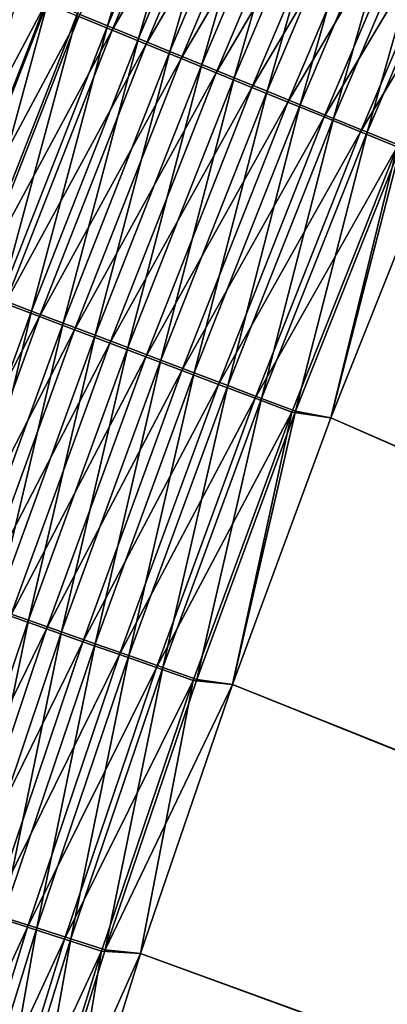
# Model space of a CAD drawing. Header units: metres. Extents: x 0 to 1400, y -1400 to 0.
# Tile 116 of 256: x 253 to 269, y -575 to -532. Entities that reach past the tile are written whole.
import ezdxf

# ---------------------------------------------------------------- set-up
doc = ezdxf.new("R2010")
doc.units = ezdxf.units.M

msp = doc.modelspace()

# ---------------------------------------------------------------- linework, layer by layer
at = {"layer": 'None'}
for points in [[(260.134766, -520.360596, -496.29892), (255.232697, -532.003967, -496.331238), (256.525879, -532.532898, -497.03952)], [(261.417786, -520.92395, -497.012634), (260.134766, -520.360596, -496.29892), (256.525879, -532.532898, -497.03952)], [(261.610626, -521.117676, -500.421631), (256.724548, -532.719727, -500.445435), (255.289505, -532.133118, -499.744965)], [(256.525879, -532.532898, -497.03952), (257.847626, -533.073486, -497.684753), (261.417786, -520.92395, -497.012634)], [(263.06308, -521.755127, -501.056824), (256.724548, -532.719727, -500.445435), (261.610626, -521.117676, -500.421631)], [(257.847626, -533.073486, -497.684753), (262.72934, -521.499878, -497.662842), (261.417786, -520.92395, -497.012634)], [(262.72934, -521.499878, -497.662842), (257.847626, -533.073486, -497.684753), (259.195496, -533.624817, -498.26532)], [(264.067078, -522.087341, -498.247925), (262.72934, -521.499878, -497.662842), (259.195496, -533.624817, -498.26532)], [(263.06308, -521.755127, -501.056824), (258.187988, -533.317932, -501.075714), (256.724548, -532.719727, -500.445435)], [(264.541229, -522.40387, -501.61969), (258.187988, -533.317932, -501.075714), (263.06308, -521.755127, -501.056824)], [(258.187988, -533.317932, -501.075714), (264.541229, -522.40387, -501.61969), (259.677094, -533.926697, -501.634216)], [(259.195496, -533.624817, -498.26532), (260.567017, -534.185791, -498.779755), (264.067078, -522.087341, -498.247925)], [(259.677094, -533.926697, -501.634216), (264.541229, -522.40387, -501.61969), (266.041504, -523.062317, -502.109375)], [(260.567017, -534.185791, -498.779755), (265.428467, -522.685181, -498.766388), (264.067078, -522.087341, -498.247925)], [(260.567017, -534.185791, -498.779755), (261.958923, -534.755188, -499.227295), (265.428467, -522.685181, -498.766388)], [(261.958923, -534.755188, -499.227295), (266.810303, -523.291992, -499.217438), (265.428467, -522.685181, -498.766388)], [(259.677094, -533.926697, -501.634216), (266.041504, -523.062317, -502.109375), (261.188354, -534.544556, -502.120087)], [(261.188354, -534.544556, -502.120087), (266.041504, -523.062317, -502.109375), (267.560303, -523.728882, -502.52533)], [(261.958923, -534.755188, -499.227295), (263.367859, -535.331543, -499.607452), (266.810303, -523.291992, -499.217438)], [(263.367859, -535.331543, -499.607452), (268.209167, -523.90625, -499.600555), (266.810303, -523.291992, -499.217438)], [(261.188354, -534.544556, -502.120087), (267.560303, -523.728882, -502.52533), (262.718079, -535.169922, -502.532806)], [(262.718079, -535.169922, -502.532806), (267.560303, -523.728882, -502.52533), (269.093933, -524.402039, -502.866913)], [(263.367859, -535.331543, -499.607452), (264.790436, -535.913452, -499.919617), (268.209167, -523.90625, -499.600555)], [(264.790436, -535.913452, -499.919617), (269.621643, -524.526611, -499.915192), (268.209167, -523.90625, -499.600555)], [(269.093933, -524.402039, -502.866913), (264.262604, -535.801392, -502.871735), (262.718079, -535.169922, -502.532806)], [(270.638672, -525.080017, -503.133575), (264.262604, -535.801392, -502.871735), (269.093933, -524.402039, -502.866913)], [(264.790436, -535.913452, -499.919617), (266.223236, -536.499573, -500.163269), (269.621643, -524.526611, -499.915192)], [(266.223236, -536.499573, -500.163269), (271.044403, -525.151367, -500.160797), (269.621643, -524.526611, -499.915192)], [(264.262604, -535.801392, -502.871735), (270.638672, -525.080017, -503.133575), (265.818237, -536.437378, -503.136261)], [(265.818237, -536.437378, -503.136261), (270.638672, -525.080017, -503.133575), (272.190887, -525.761292, -503.324646)], [(271.044403, -525.151367, -500.160797), (266.223236, -536.499573, -500.163269), (267.662903, -537.088501, -500.337891)], [(272.47403, -525.779236, -500.336792), (271.044403, -525.151367, -500.160797), (267.662903, -537.088501, -500.337891)], [(265.818237, -536.437378, -503.136261), (272.190887, -525.761292, -503.324646), (267.381348, -537.076416, -503.325867)], [(267.381348, -537.076416, -503.325867), (272.190887, -525.761292, -503.324646), (273.746857, -526.444214, -503.439606)], [(267.662903, -537.088501, -500.337891), (269.106049, -537.678894, -500.442902), (272.47403, -525.779236, -500.336792)], [(267.381348, -537.076416, -503.325867), (273.746857, -526.444214, -503.439606), (268.948212, -537.717041, -503.43988)], [(247.894287, -542.838745, -498.183746), (252.514908, -530.998962, -498.140472), (253.885437, -531.559143, -498.976044)], [(253.970413, -531.487671, -495.561615), (252.741379, -530.985046, -494.732239), (249.355606, -543.289917, -495.60144)], [(253.885437, -531.559143, -498.976044), (249.274643, -543.362305, -499.012665), (247.894287, -542.838745, -498.183746)], [(255.289505, -532.133118, -499.744965), (249.274643, -543.362305, -499.012665), (253.885437, -531.559143, -498.976044)], [(249.355606, -543.289917, -495.60144), (250.626953, -543.772461, -496.36496), (253.970413, -531.487671, -495.561615)], [(250.626953, -543.772461, -496.36496), (255.232697, -532.003967, -496.331238), (253.970413, -531.487671, -495.561615)], [(255.289505, -532.133118, -499.744965), (250.688461, -543.898621, -499.775421), (249.274643, -543.362305, -499.012665)], [(255.232697, -532.003967, -496.331238), (250.626953, -543.772461, -496.36496), (251.929138, -544.266724, -497.067566)], [(256.724548, -532.719727, -500.445435), (250.688461, -543.898621, -499.775421), (255.289505, -532.133118, -499.744965)], [(256.525879, -532.532898, -497.03952), (255.232697, -532.003967, -496.331238), (251.929138, -544.266724, -497.067566)], [(251.929138, -544.266724, -497.067566), (253.259796, -544.771851, -497.707611), (256.525879, -532.532898, -497.03952)], [(253.259796, -544.771851, -497.707611), (257.847626, -533.073486, -497.684753), (256.525879, -532.532898, -497.03952)], [(256.724548, -532.719727, -500.445435), (252.133194, -544.446716, -500.470245), (250.688461, -543.898621, -499.775421)], [(258.187988, -533.317932, -501.075714), (252.133194, -544.446716, -500.470245), (256.724548, -532.719727, -500.445435)], [(252.133194, -544.446716, -500.470245), (258.187988, -533.317932, -501.075714), (253.606262, -545.005554, -501.095428)], [(257.847626, -533.073486, -497.684753), (253.259796, -544.771851, -497.707611), (254.616562, -545.286865, -498.283447)], [(253.606262, -545.005554, -501.095428), (258.187988, -533.317932, -501.075714), (259.677094, -533.926697, -501.634216)], [(259.195496, -533.624817, -498.26532), (257.847626, -533.073486, -497.684753), (254.616562, -545.286865, -498.283447)], [(254.616562, -545.286865, -498.283447), (255.996887, -545.810852, -498.793701), (259.195496, -533.624817, -498.26532)], [(255.996887, -545.810852, -498.793701), (260.567017, -534.185791, -498.779755), (259.195496, -533.624817, -498.26532)], [(253.606262, -545.005554, -501.095428), (259.677094, -533.926697, -501.634216), (255.104919, -545.574097, -501.649353)], [(255.104919, -545.574097, -501.649353), (259.677094, -533.926697, -501.634216), (261.188354, -534.544556, -502.120087)], [(255.996887, -545.810852, -498.793701), (257.397583, -546.34259, -499.237579), (260.567017, -534.185791, -498.779755)], [(257.397583, -546.34259, -499.237579), (261.958923, -534.755188, -499.227295), (260.567017, -534.185791, -498.779755)], [(255.104919, -545.574097, -501.649353), (261.188354, -534.544556, -502.120087), (256.625671, -546.151062, -502.131287)], [(256.625671, -546.151062, -502.131287), (261.188354, -534.544556, -502.120087), (262.718079, -535.169922, -502.532806)], [(257.397583, -546.34259, -499.237579), (258.815247, -546.880798, -499.614624), (261.958923, -534.755188, -499.227295)], [(258.815247, -546.880798, -499.614624), (263.367859, -535.331543, -499.607452), (261.958923, -534.755188, -499.227295)], [(262.718079, -535.169922, -502.532806), (258.164856, -546.735046, -502.540588), (256.625671, -546.151062, -502.131287)], [(264.262604, -535.801392, -502.871735), (258.164856, -546.735046, -502.540588), (262.718079, -535.169922, -502.532806)], [(258.815247, -546.880798, -499.614624), (260.24649, -547.424194, -499.924225), (263.367859, -535.331543, -499.607452)], [(260.24649, -547.424194, -499.924225), (264.790436, -535.913452, -499.919617), (263.367859, -535.331543, -499.607452)], [(258.164856, -546.735046, -502.540588), (264.262604, -535.801392, -502.871735), (259.718811, -547.324646, -502.876709)], [(259.718811, -547.324646, -502.876709), (264.262604, -535.801392, -502.871735), (265.818237, -536.437378, -503.136261)], [(260.24649, -547.424194, -499.924225), (261.687988, -547.971436, -500.165863), (264.790436, -535.913452, -499.919617)], [(261.687988, -547.971436, -500.165863), (266.223236, -536.499573, -500.163269), (264.790436, -535.913452, -499.919617)], [(259.718811, -547.324646, -502.876709), (265.818237, -536.437378, -503.136261), (261.283875, -547.918457, -503.139099)], [(261.283875, -547.918457, -503.139099), (265.818237, -536.437378, -503.136261), (267.381348, -537.076416, -503.325867)], [(266.223236, -536.499573, -500.163269), (261.687988, -547.971436, -500.165863), (263.136322, -548.521301, -500.33905)], [(267.662903, -537.088501, -500.337891), (266.223236, -536.499573, -500.163269), (263.136322, -548.521301, -500.33905)], [(261.283875, -547.918457, -503.139099), (267.381348, -537.076416, -503.325867), (262.856354, -548.515076, -503.327118)], [(262.856354, -548.515076, -503.327118), (267.381348, -537.076416, -503.325867), (268.948212, -537.717041, -503.43988)], [(263.136322, -548.521301, -500.33905), (264.588104, -549.072449, -500.443176), (267.662903, -537.088501, -500.337891)], [(264.588104, -549.072449, -500.443176), (269.106049, -537.678894, -500.442902), (267.662903, -537.088501, -500.337891)], [(268.948212, -537.717041, -503.43988), (264.432587, -549.113159, -503.440186), (262.856354, -548.515076, -503.327118)], [(268.948212, -537.717041, -503.43988), (266.10495, -549.348328, -503.477753), (264.432587, -549.113159, -503.440186)], [(266.10498, -549.348389, -500.477753), (269.106049, -537.678894, -500.442902), (264.588104, -549.072449, -500.443176)], [(270.620087, -538.006104, -503.477753), (266.10495, -549.348328, -503.477753), (268.948212, -537.717041, -503.43988)], [(266.10495, -549.348328, -503.477753), (270.620087, -538.006104, -503.477753), (623.399841, -706.274292, -503.477753)], [(266.10498, -549.348389, -500.477753), (270.620148, -538.006165, -500.477753), (269.106049, -537.678894, -500.442902)], [(270.620148, -538.006165, -500.477753), (266.10498, -549.348389, -500.477753), (626.394043, -706.461426, -500.477753)], [(248.970184, -556.586975, -497.731293), (253.259796, -544.771851, -497.707611), (251.929138, -544.266724, -497.067566)], [(247.840881, -556.290527, -500.496002), (252.133194, -544.446716, -500.470245), (253.606262, -545.005554, -501.095428)], [(253.259796, -544.771851, -497.707611), (248.970184, -556.586975, -497.731293), (250.334564, -557.065491, -498.302277)], [(254.616562, -545.286865, -498.283447), (253.259796, -544.771851, -497.707611), (250.334564, -557.065491, -498.302277)], [(247.840881, -556.290527, -500.496002), (253.606262, -545.005554, -501.095428), (249.32222, -556.809753, -501.115875)], [(249.32222, -556.809753, -501.115875), (253.606262, -545.005554, -501.095428), (255.104919, -545.574097, -501.649353)], [(249.32222, -556.809753, -501.115875), (255.104919, -545.574097, -501.649353), (250.829041, -557.337952, -501.66507)], [(250.334564, -557.065491, -498.302277), (251.722443, -557.552307, -498.808167), (254.616562, -545.286865, -498.283447)], [(250.829041, -557.337952, -501.66507), (255.104919, -545.574097, -501.649353), (256.625671, -546.151062, -502.131287)], [(251.722443, -557.552307, -498.808167), (255.996887, -545.810852, -498.793701), (254.616562, -545.286865, -498.283447)], [(251.722443, -557.552307, -498.808167), (253.130585, -558.046265, -499.24826), (255.996887, -545.810852, -498.793701)], [(253.130585, -558.046265, -499.24826), (257.397583, -546.34259, -499.237579), (255.996887, -545.810852, -498.793701)], [(256.625671, -546.151062, -502.131287), (252.357895, -557.873901, -502.142883), (250.829041, -557.337952, -501.66507)], [(258.164856, -546.735046, -502.540588), (252.357895, -557.873901, -502.142883), (256.625671, -546.151062, -502.131287)], [(253.130585, -558.046265, -499.24826), (254.555649, -558.546143, -499.62204), (257.397583, -546.34259, -499.237579)], [(254.555649, -558.546143, -499.62204), (258.815247, -546.880798, -499.614624), (257.397583, -546.34259, -499.237579)], [(252.357895, -557.873901, -502.142883), (258.164856, -546.735046, -502.540588), (253.905106, -558.416321, -502.548676)], [(253.905106, -558.416321, -502.548676), (258.164856, -546.735046, -502.540588), (259.718811, -547.324646, -502.876709)], [(254.555649, -558.546143, -499.62204), (255.994263, -559.050781, -499.928986), (258.815247, -546.880798, -499.614624)], [(255.994263, -559.050781, -499.928986), (260.24649, -547.424194, -499.924225), (258.815247, -546.880798, -499.614624)], [(253.905106, -558.416321, -502.548676), (259.718811, -547.324646, -502.876709), (255.467026, -558.963867, -502.881897)], [(255.467026, -558.963867, -502.881897), (259.718811, -547.324646, -502.876709), (261.283875, -547.918457, -503.139099)], [(255.994263, -559.050781, -499.928986), (257.443054, -559.559021, -500.168549), (260.24649, -547.424194, -499.924225)], [(257.443054, -559.559021, -500.168549), (261.687988, -547.971436, -500.165863), (260.24649, -547.424194, -499.924225)], [(255.467026, -558.963867, -502.881897), (261.283875, -547.918457, -503.139099), (257.040009, -559.51532, -503.141998)], [(257.040009, -559.51532, -503.141998), (261.283875, -547.918457, -503.139099), (262.856354, -548.515076, -503.327118)], [(261.687988, -547.971436, -500.165863), (257.443054, -559.559021, -500.168549), (258.898682, -560.069641, -500.34024)], [(263.136322, -548.521301, -500.33905), (261.687988, -547.971436, -500.165863), (258.898682, -560.069641, -500.34024)], [(262.856354, -548.515076, -503.327118), (258.620392, -560.069336, -503.3284), (257.040009, -559.51532, -503.141998)], [(264.432587, -549.113159, -503.440186), (258.620392, -560.069336, -503.3284), (262.856354, -548.515076, -503.327118)], [(258.898682, -560.069641, -500.34024), (260.357758, -560.581482, -500.443481), (263.136322, -548.521301, -500.33905)], [(260.357758, -560.581482, -500.443481), (264.588104, -549.072449, -500.443176), (263.136322, -548.521301, -500.33905)], [(258.620392, -560.069336, -503.3284), (264.432587, -549.113159, -503.440186), (260.204498, -560.624695, -503.440521)], [(264.432587, -549.113159, -503.440186), (261.879028, -560.80072, -503.477753), (260.204498, -560.624695, -503.440521)], [(261.879059, -560.80072, -500.477753), (264.588104, -549.072449, -500.443176), (260.357758, -560.581482, -500.443481)], [(266.10495, -549.348328, -503.477753), (261.879028, -560.80072, -503.477753), (264.432587, -549.113159, -503.440186)], [(261.879028, -560.80072, -503.477753), (266.10495, -549.348328, -503.477753), (623.399841, -706.274292, -503.477753)], [(261.879059, -560.80072, -500.477753), (266.10498, -549.348389, -500.477753), (264.588104, -549.072449, -500.443176)], [(266.10498, -549.348389, -500.477753), (261.879059, -560.80072, -500.477753), (626.394043, -706.461426, -500.477753)], [(248.389359, -569.705017, -502.154846), (252.357895, -557.873901, -502.142883), (253.905106, -558.416321, -502.548676)], [(249.162338, -569.858154, -499.259308), (253.130585, -558.046265, -499.24826), (251.722443, -557.552307, -498.808167)], [(249.162338, -569.858154, -499.259308), (250.593506, -570.31958, -499.62973), (253.130585, -558.046265, -499.24826)], [(250.593506, -570.31958, -499.62973), (254.555649, -558.546143, -499.62204), (253.130585, -558.046265, -499.24826)], [(248.389359, -569.705017, -502.154846), (253.905106, -558.416321, -502.548676), (249.943176, -570.205688, -502.557037)], [(249.943176, -570.205688, -502.557037), (253.905106, -558.416321, -502.548676), (255.467026, -558.963867, -502.881897)], [(250.593506, -570.31958, -499.62973), (252.038147, -570.785339, -499.933929), (254.555649, -558.546143, -499.62204)], [(252.038147, -570.785339, -499.933929), (255.994263, -559.050781, -499.928986), (254.555649, -558.546143, -499.62204)], [(249.943176, -570.205688, -502.557037), (255.467026, -558.963867, -502.881897), (251.511627, -570.71106, -502.887268)], [(251.511627, -570.71106, -502.887268), (255.467026, -558.963867, -502.881897), (257.040009, -559.51532, -503.141998)], [(252.038147, -570.785339, -499.933929), (253.492935, -571.254456, -500.171356), (255.994263, -559.050781, -499.928986)], [(253.492935, -571.254456, -500.171356), (257.443054, -559.559021, -500.168549), (255.994263, -559.050781, -499.928986)], [(257.040009, -559.51532, -503.141998), (253.091095, -571.219971, -503.14502), (251.511627, -570.71106, -502.887268)], [(258.620392, -560.069336, -503.3284), (253.091095, -571.219971, -503.14502), (257.040009, -559.51532, -503.141998)], [(257.443054, -559.559021, -500.168549), (253.492935, -571.254456, -500.171356), (254.954498, -571.725708, -500.341461)], [(258.898682, -560.069641, -500.34024), (257.443054, -559.559021, -500.168549), (254.954498, -571.725708, -500.341461)], [(253.091095, -571.219971, -503.14502), (258.620392, -560.069336, -503.3284), (254.677917, -571.731323, -503.329742)], [(254.677917, -571.731323, -503.329742), (258.620392, -560.069336, -503.3284), (260.204498, -560.624695, -503.440521)], [(254.954498, -571.725708, -500.341461), (256.419495, -572.198059, -500.443787), (258.898682, -560.069641, -500.34024)], [(256.419495, -572.198059, -500.443787), (260.357758, -560.581482, -500.443481), (258.898682, -560.069641, -500.34024)], [(260.204498, -560.624695, -503.440521), (256.268463, -572.243835, -503.440826), (254.677917, -571.731323, -503.329742)], [(260.204498, -560.624695, -503.440521), (257.946228, -572.356384, -503.477753), (256.268463, -572.243835, -503.440826)], [(256.419495, -572.198059, -500.443787), (261.879059, -560.80072, -500.477753), (260.357758, -560.581482, -500.443481)], [(257.946259, -572.356384, -500.477753), (261.879059, -560.80072, -500.477753), (256.419495, -572.198059, -500.443787)], [(261.879028, -560.80072, -503.477753), (257.946228, -572.356384, -503.477753), (260.204498, -560.624695, -503.440521)], [(623.399841, -706.274292, -503.477753), (257.946228, -572.356384, -503.477753), (261.879028, -560.80072, -503.477753)], [(626.394043, -706.461426, -500.477753), (261.879059, -560.80072, -500.477753), (257.946259, -572.356384, -500.477753)], [(253.091095, -571.219971, -503.14502), (247.857056, -582.558289, -502.892792), (251.511627, -570.71106, -502.887268)], [(249.842026, -583.049744, -500.174194), (253.492935, -571.254456, -500.171356), (252.038147, -570.785339, -499.933929)], [(247.857056, -582.558289, -502.892792), (253.091095, -571.219971, -503.14502), (249.441589, -583.024597, -503.148163)], [(249.441589, -583.024597, -503.148163), (253.091095, -571.219971, -503.14502), (254.677917, -571.731323, -503.329742)], [(253.492935, -571.254456, -500.171356), (249.842026, -583.049744, -500.174194), (251.308212, -583.481567, -500.342743)], [(254.954498, -571.725708, -500.341461), (253.492935, -571.254456, -500.171356), (251.308212, -583.481567, -500.342743)], [(254.677917, -571.731323, -503.329742), (251.033432, -583.493042, -503.331116), (249.441589, -583.024597, -503.148163)], [(256.268463, -572.243835, -503.440826), (251.033432, -583.493042, -503.331116), (254.677917, -571.731323, -503.329742)], [(251.308212, -583.481567, -500.342743), (252.777832, -583.914368, -500.444092), (254.954498, -571.725708, -500.341461)], [(252.777832, -583.914368, -500.444092), (256.419495, -572.198059, -500.443787), (254.954498, -571.725708, -500.341461)], [(251.033432, -583.493042, -503.331116), (256.268463, -572.243835, -503.440826), (252.628983, -583.962585, -503.441193)], [(256.268463, -572.243835, -503.440826), (254.310532, -584.008362, -503.477753), (252.628983, -583.962585, -503.441193)], [(252.777832, -583.914368, -500.444092), (257.946259, -572.356384, -500.477753), (256.419495, -572.198059, -500.443787)], [(257.946228, -572.356384, -503.477753), (254.310532, -584.008362, -503.477753), (256.268463, -572.243835, -503.440826)], [(254.310532, -584.008362, -500.477753), (257.946259, -572.356384, -500.477753), (252.777832, -583.914368, -500.444092)], [(257.946259, -572.356384, -500.477753), (254.310532, -584.008362, -500.477753), (626.394043, -706.461426, -500.477753)], [(254.310532, -584.008362, -503.477753), (257.946228, -572.356384, -503.477753), (623.399841, -706.274292, -503.477753)]]:
    msp.add_3dface(points, dxfattribs=at)

doc.saveas('drawing.dxf')
